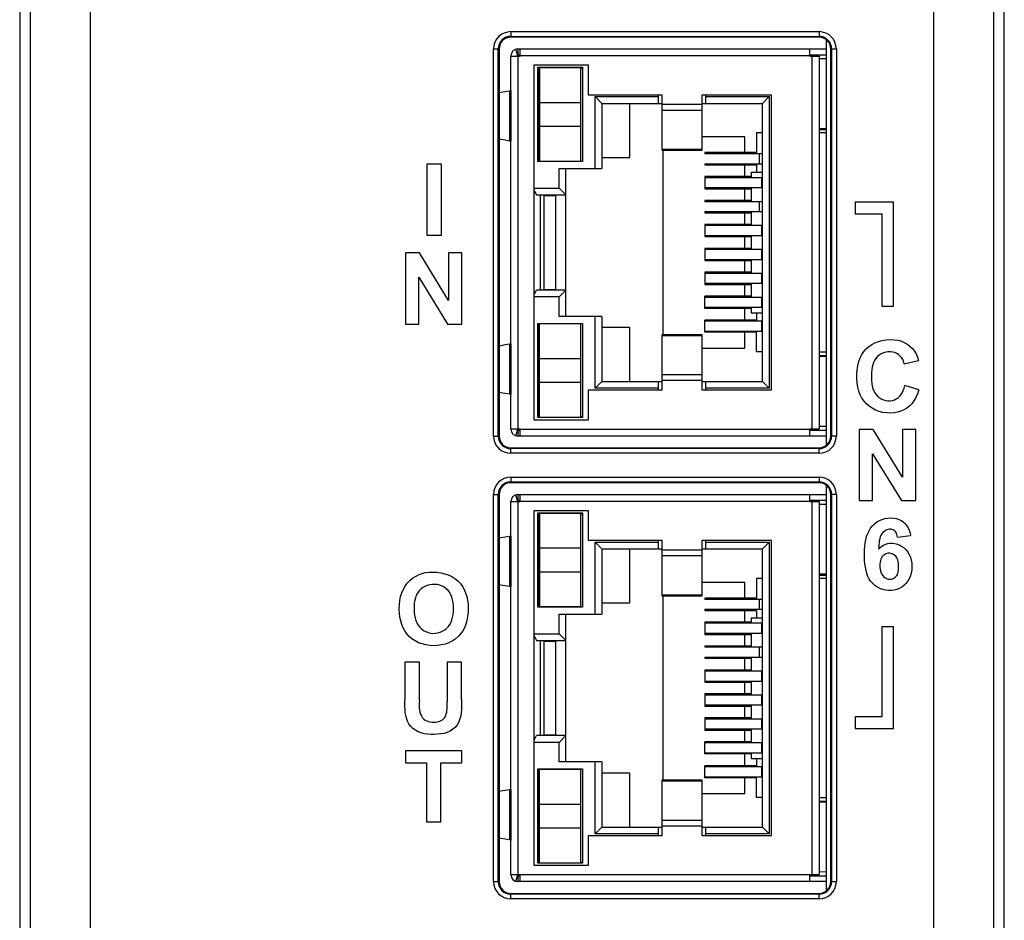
# Model space of a CAD drawing. Header units: millimetres. Extents: x 4414 to 5520, y -269 to 495.
# Tile 10 of 53: x 4628 to 4670, y -96 to -58. Entities that reach past the tile are written whole.
import ezdxf

# ---------------------------------------------------------------- set-up
doc = ezdxf.new("R2010")
doc.units = ezdxf.units.MM
doc.header["$LTSCALE"] = 23.1
doc.layers.get('0').update_dxf_attribs({"linetype": 'CONTINUOUS'})

msp = doc.modelspace()

# ---------------------------------------------------------------- linework, layer by layer
at = {"color": 0, "linetype": 'Continuous'}
for p, q in [((4628.346, 12.961), (4628.346, -155.439)), ((4670.346, -155.439), (4670.346, 12.961)), ((4628.791, -13.686), (4628.791, -154.993)), ((4631.357, -13.752), (4631.357, -154.942)), ((4667.335, -154.948), (4667.335, -13.752)), ((4669.901, -154.993), (4669.901, -13.686)), ((4649.296, -58.508), (4649.296, -58.743)), ((4649.296, -58.508), (4662.446, -58.508)), ((4649.296, -58.708), (4662.446, -58.708)), ((4662.446, -58.743), (4649.296, -58.743)), ((4662.446, -58.508), (4662.446, -58.743)), ((4662.746, -58.844), (4662.746, -76.153)), ((4648.561, -75.753), (4648.561, -59.243)), ((4648.561, -59.243), (4648.796, -59.243)), ((4648.761, -75.753), (4648.761, -59.243)), ((4648.796, -59.243), (4648.796, -75.753)), ((4649.296, -75.453), (4649.296, -59.543)), ((4649.296, -59.548), (4649.696, -59.548)), ((4649.582, -59.495), (4649.512, -59.255)), ((4649.546, -59.548), (4649.546, -59.543)), ((4649.596, -59.243), (4649.596, -59.493)), ((4649.596, -59.243), (4662.746, -59.243)), ((4649.596, -59.493), (4649.696, -59.493)), ((4649.596, -59.543), (4649.596, -59.548)), ((4649.596, -59.543), (4649.696, -59.543)), ((4649.596, -59.548), (4649.596, -75.448)), ((4649.696, -59.548), (4649.696, -59.243)), ((4662.046, -59.543), (4649.696, -59.543)), ((4662.046, -59.548), (4662.046, -59.243)), ((4662.046, -59.493), (4662.746, -59.493)), ((4662.046, -59.543), (4662.396, -59.543)), ((4662.046, -59.548), (4662.446, -59.548)), ((4662.146, -59.543), (4662.146, -59.548)), ((4662.146, -75.448), (4662.146, -59.548)), ((4662.396, -59.543), (4662.396, -59.548)), ((4662.446, -59.548), (4662.446, -75.448)), ((4662.946, -75.753), (4662.946, -59.243)), ((4662.946, -59.243), (4663.181, -59.243)), ((4662.981, -59.243), (4662.981, -75.753)), ((4663.181, -59.243), (4663.181, -75.753)), ((4650.296, -75.068), (4650.296, -59.928)), ((4650.296, -59.928), (4652.596, -59.928)), ((4650.451, -64.048), (4650.451, -60.028)), ((4650.451, -60.028), (4652.351, -60.028)), ((4650.526, -60.038), (4650.526, -64.038)), ((4650.526, -60.038), (4652.276, -60.038)), ((4652.276, -64.038), (4652.276, -60.038)), ((4652.351, -60.028), (4652.351, -64.048)), ((4652.596, -59.928), (4652.596, -61.198)), ((4662.746, -59.67), (4662.446, -59.665)), ((4650.501, -63.998), (4650.501, -60.078)), ((4650.526, -60.078), (4650.501, -60.078)), ((4650.501, -60.468), (4650.526, -60.468)), ((4652.351, -60.078), (4652.276, -60.078)), ((4649.243, -61.025), (4649.29, -61.018)), ((4649.243, -61.025), (4649.243, -63.171)), ((4649.29, -61.018), (4649.29, -63.178)), ((4650.526, -61.068), (4650.501, -61.068)), ((4652.596, -61.198), (4655.751, -61.198)), ((4652.887, -64.348), (4652.887, -61.28)), ((4652.887, -61.28), (4655.601, -61.28)), ((4652.887, -61.28), (4653.176, -61.568)), ((4655.601, -61.568), (4655.601, -61.198)), ((4655.751, -63.565), (4655.751, -61.198)), ((4657.451, -63.565), (4657.451, -61.198)), ((4657.451, -61.198), (4660.396, -61.198)), ((4657.601, -61.198), (4657.601, -61.568)), ((4657.601, -61.28), (4660.315, -61.28)), ((4660.026, -61.568), (4660.315, -61.28)), ((4660.315, -61.28), (4660.315, -73.717)), ((4660.396, -61.198), (4660.396, -73.798)), ((4652.276, -61.538), (4650.526, -61.538)), ((4653.176, -61.568), (4653.176, -64.348)), ((4653.176, -61.568), (4655.751, -61.568)), ((4654.376, -63.868), (4654.376, -61.568)), ((4655.751, -61.607), (4657.451, -61.607)), ((4657.451, -61.568), (4660.026, -61.568)), ((4660.026, -73.428), (4660.026, -61.568)), ((4657.451, -61.866), (4655.751, -61.866)), ((4650.526, -62.538), (4652.276, -62.538)), ((4659.276, -62.998), (4657.451, -62.998)), ((4659.276, -63.668), (4659.276, -62.998)), ((4659.776, -62.828), (4659.776, -63.668)), ((4660.026, -62.828), (4659.776, -62.828)), ((4662.446, -62.632), (4662.746, -62.626)), ((4662.446, -62.678), (4662.746, -62.678)), ((4662.746, -62.828), (4662.446, -62.828)), ((4649.29, -63.178), (4649.243, -63.171)), ((4650.501, -63.008), (4650.526, -63.008)), ((4650.526, -63.608), (4650.501, -63.608)), ((4655.751, -63.525), (4657.451, -63.525)), ((4655.751, -63.565), (4657.451, -63.565)), ((4655.776, -63.565), (4655.776, -71.432)), ((4657.57, -63.668), (4657.57, -63.718)), ((4659.776, -63.668), (4657.57, -63.668)), ((4660.026, -63.718), (4657.57, -63.718)), ((4659.906, -64.138), (4659.906, -63.718)), ((4645.719, -64.162), (4645.719, -67.193)), ((4646.333, -64.162), (4645.719, -64.162)), ((4646.333, -67.193), (4646.333, -64.162)), ((4652.351, -64.048), (4650.451, -64.048)), ((4650.501, -63.998), (4650.526, -63.998)), ((4652.276, -64.038), (4650.526, -64.038)), ((4651.201, -64.038), (4651.201, -64.048)), ((4653.176, -63.868), (4654.376, -63.868)), ((4657.57, -64.138), (4660.026, -64.138)), ((4657.57, -64.138), (4657.57, -64.188)), ((4657.57, -64.188), (4659.776, -64.188)), ((4659.276, -64.688), (4659.276, -64.188)), ((4659.776, -64.188), (4659.776, -64.498)), ((4651.357, -65.18), (4651.357, -64.348)), ((4651.357, -64.348), (4653.176, -64.348)), ((4651.646, -70.648), (4651.646, -64.348)), ((4659.551, -64.498), (4660.026, -64.498)), ((4659.551, -64.498), (4659.551, -64.738)), ((4659.551, -64.688), (4657.57, -64.688)), ((4657.57, -64.688), (4657.57, -65.208)), ((4660.026, -64.738), (4657.57, -64.738)), ((4659.051, -64.738), (4659.051, -64.688)), ((4660.006, -65.158), (4660.006, -64.738)), ((4650.296, -65.18), (4651.357, -65.18)), ((4650.296, -65.276), (4650.396, -65.468)), ((4650.396, -65.468), (4651.646, -65.468)), ((4650.546, -65.468), (4650.546, -69.528)), ((4650.701, -65.498), (4650.701, -69.498)), ((4650.701, -65.498), (4651.201, -65.498)), ((4651.046, -65.498), (4651.046, -65.468)), ((4651.201, -65.468), (4651.201, -69.528)), ((4651.357, -65.18), (4651.646, -65.468)), ((4657.57, -65.158), (4660.026, -65.158)), ((4657.57, -65.208), (4659.551, -65.208)), ((4658.201, -65.158), (4658.201, -65.208)), ((4659.051, -65.208), (4659.051, -65.158)), ((4659.276, -65.708), (4659.276, -65.208)), ((4659.551, -65.158), (4659.551, -65.758)), ((4659.551, -65.708), (4657.57, -65.708)), ((4657.57, -65.708), (4657.57, -65.758)), ((4660.026, -65.758), (4657.57, -65.758)), ((4658.201, -65.708), (4658.201, -65.758)), ((4659.051, -65.758), (4659.051, -65.708)), ((4659.906, -66.178), (4659.906, -65.758)), ((4665.619, -65.781), (4663.985, -65.781)), ((4663.985, -65.781), (4663.985, -66.275)), ((4665.619, -70.215), (4665.619, -65.781)), ((4657.57, -66.178), (4660.026, -66.178)), ((4657.57, -66.178), (4657.57, -66.228)), ((4657.57, -66.228), (4659.551, -66.228)), ((4658.201, -66.178), (4658.201, -66.228)), ((4659.051, -66.228), (4659.051, -66.178)), ((4659.276, -66.728), (4659.276, -66.228)), ((4659.551, -66.178), (4659.551, -66.778)), ((4663.985, -66.275), (4665.126, -66.275)), ((4665.126, -66.275), (4665.126, -70.215)), ((4659.551, -66.728), (4657.57, -66.728)), ((4657.57, -66.728), (4657.57, -67.248)), ((4660.026, -66.778), (4657.57, -66.778)), ((4658.201, -66.728), (4658.201, -66.778)), ((4659.051, -66.778), (4659.051, -66.728)), ((4660.006, -67.198), (4660.006, -66.778)), ((4645.719, -67.193), (4646.333, -67.193)), ((4657.57, -67.198), (4660.026, -67.198)), ((4659.051, -67.248), (4659.051, -67.198)), ((4659.551, -67.198), (4659.551, -67.798)), ((4657.57, -67.248), (4659.551, -67.248)), ((4659.276, -67.748), (4659.276, -67.248)), ((4644.8, -67.945), (4644.8, -70.976)), ((4645.394, -67.945), (4644.8, -67.945)), ((4646.641, -69.976), (4645.394, -67.945)), ((4646.641, -67.945), (4646.641, -69.976)), ((4647.208, -67.945), (4646.641, -67.945)), ((4647.208, -70.976), (4647.208, -67.945)), ((4659.551, -67.748), (4657.57, -67.748)), ((4657.57, -67.748), (4657.57, -68.268)), ((4660.026, -67.798), (4657.57, -67.798)), ((4659.051, -67.798), (4659.051, -67.748)), ((4660.006, -68.218), (4660.006, -67.798)), ((4657.57, -68.218), (4660.026, -68.218)), ((4657.57, -68.268), (4659.551, -68.268)), ((4658.201, -68.218), (4658.201, -68.268)), ((4659.051, -68.268), (4659.051, -68.218)), ((4659.276, -68.768), (4659.276, -68.268)), ((4659.551, -68.218), (4659.551, -68.818)), ((4659.551, -68.768), (4657.57, -68.768)), ((4657.57, -68.768), (4657.57, -69.288)), ((4660.026, -68.818), (4657.57, -68.818)), ((4658.201, -68.768), (4658.201, -68.818)), ((4659.051, -68.818), (4659.051, -68.768)), ((4660.006, -69.238), (4660.006, -68.818)), ((4645.367, -70.976), (4645.367, -68.984)), ((4645.367, -68.984), (4646.595, -70.976)), ((4657.57, -69.238), (4660.026, -69.238)), ((4657.57, -69.288), (4659.551, -69.288)), ((4658.201, -69.238), (4658.201, -69.288)), ((4659.051, -69.288), (4659.051, -69.238)), ((4659.276, -69.788), (4659.276, -69.288)), ((4659.551, -69.238), (4659.551, -69.838)), ((4650.296, -69.721), (4650.396, -69.528)), ((4651.646, -69.528), (4650.396, -69.528)), ((4650.701, -69.498), (4651.201, -69.498)), ((4651.046, -69.528), (4651.046, -69.498)), ((4651.357, -69.817), (4651.646, -69.528)), ((4651.357, -69.817), (4650.296, -69.817)), ((4651.357, -70.648), (4651.357, -69.817)), ((4659.551, -69.788), (4657.57, -69.788)), ((4657.57, -70.308), (4657.57, -69.788)), ((4660.026, -69.838), (4657.57, -69.838)), ((4658.201, -69.788), (4658.201, -69.838)), ((4659.051, -69.838), (4659.051, -69.788)), ((4660.006, -70.258), (4660.006, -69.838)), ((4657.57, -70.258), (4660.026, -70.258)), ((4659.551, -70.308), (4657.57, -70.308)), ((4659.051, -70.308), (4659.051, -70.258)), ((4659.276, -70.808), (4659.276, -70.308)), ((4659.551, -70.258), (4659.551, -70.498)), ((4659.551, -70.498), (4660.026, -70.498)), ((4659.776, -70.498), (4659.776, -70.808)), ((4665.126, -70.215), (4665.619, -70.215)), ((4644.8, -70.976), (4645.367, -70.976)), ((4646.595, -70.976), (4647.208, -70.976)), ((4650.451, -70.948), (4652.351, -70.948)), ((4650.451, -74.968), (4650.451, -70.948)), ((4650.526, -70.958), (4652.276, -70.958)), ((4650.526, -74.958), (4650.526, -70.958)), ((4651.201, -70.948), (4651.201, -70.958)), ((4653.176, -70.648), (4651.357, -70.648)), ((4652.276, -74.958), (4652.276, -70.958)), ((4652.351, -70.948), (4652.351, -74.968)), ((4652.887, -73.717), (4652.887, -70.648)), ((4653.176, -70.648), (4653.176, -73.428)), ((4659.776, -70.808), (4657.57, -70.808)), ((4657.57, -71.328), (4657.57, -70.808)), ((4660.026, -70.858), (4657.57, -70.858)), ((4660.006, -71.278), (4660.006, -70.858)), ((4650.526, -70.998), (4650.501, -70.998)), ((4650.501, -74.918), (4650.501, -70.998)), ((4650.526, -71.388), (4650.501, -71.388)), ((4654.376, -71.128), (4653.176, -71.128)), ((4654.376, -73.428), (4654.376, -71.128)), ((4657.57, -71.278), (4660.026, -71.278)), ((4659.776, -71.328), (4657.57, -71.328)), ((4659.276, -71.998), (4659.276, -71.328)), ((4659.776, -72.168), (4659.776, -71.328)), ((4649.243, -71.825), (4649.29, -71.818)), ((4649.29, -71.818), (4649.29, -73.978)), ((4657.451, -71.432), (4655.751, -71.432)), ((4655.751, -73.798), (4655.751, -71.432)), ((4657.451, -71.472), (4655.751, -71.472)), ((4657.451, -73.798), (4657.451, -71.432)), ((4649.243, -71.825), (4649.243, -73.971)), ((4650.501, -71.988), (4650.526, -71.988)), ((4657.451, -71.998), (4659.276, -71.998)), ((4660.026, -72.168), (4659.776, -72.168)), ((4662.446, -72.168), (4662.746, -72.168)), ((4652.276, -72.458), (4650.526, -72.458)), ((4662.446, -72.318), (4662.746, -72.318)), ((4662.746, -72.37), (4662.446, -72.365)), ((4666.08, -72.668), (4666.686, -72.524)), ((4650.526, -73.458), (4652.276, -73.458)), ((4652.887, -73.717), (4653.176, -73.428)), ((4653.176, -73.428), (4655.751, -73.428)), ((4655.601, -73.798), (4655.601, -73.428)), ((4655.751, -73.13), (4657.451, -73.13)), ((4657.451, -73.39), (4655.751, -73.39)), ((4657.451, -73.428), (4660.026, -73.428)), ((4657.601, -73.428), (4657.601, -73.798)), ((4660.026, -73.428), (4660.315, -73.717)), ((4655.751, -73.798), (4652.596, -73.798)), ((4652.596, -73.798), (4652.596, -75.068)), ((4655.601, -73.717), (4652.887, -73.717)), ((4660.396, -73.798), (4657.451, -73.798)), ((4660.315, -73.717), (4657.601, -73.717)), ((4666.694, -73.785), (4666.101, -73.603)), ((4649.29, -73.978), (4649.243, -73.971)), ((4650.526, -73.928), (4650.501, -73.928)), ((4650.501, -74.528), (4650.526, -74.528)), ((4652.596, -75.068), (4650.296, -75.068)), ((4652.351, -74.968), (4650.451, -74.968)), ((4650.501, -74.918), (4650.526, -74.918)), ((4652.276, -74.958), (4650.526, -74.958)), ((4652.276, -74.918), (4652.351, -74.918)), ((4649.296, -75.448), (4649.696, -75.448)), ((4649.512, -75.741), (4649.582, -75.501)), ((4649.546, -75.448), (4649.546, -75.453)), ((4649.596, -75.448), (4649.596, -75.453)), ((4649.596, -75.453), (4649.696, -75.453)), ((4649.596, -75.503), (4649.596, -75.753)), ((4649.596, -75.503), (4649.696, -75.503)), ((4649.696, -75.753), (4649.696, -75.448)), ((4649.696, -75.453), (4662.046, -75.453)), ((4662.046, -75.448), (4662.446, -75.448)), ((4662.046, -75.753), (4662.046, -75.448)), ((4662.046, -75.453), (4662.396, -75.453)), ((4662.046, -75.503), (4662.746, -75.503)), ((4662.146, -75.448), (4662.146, -75.453)), ((4662.396, -75.448), (4662.396, -75.453)), ((4662.446, -75.332), (4662.746, -75.326)), ((4664.757, -75.473), (4664.162, -75.473)), ((4664.162, -75.473), (4664.162, -78.504)), ((4666.004, -77.504), (4664.757, -75.473)), ((4666.571, -75.473), (4666.004, -75.473)), ((4666.004, -75.473), (4666.004, -77.504)), ((4666.571, -78.504), (4666.571, -75.473)), ((4648.561, -75.753), (4648.796, -75.753)), ((4662.746, -75.753), (4649.596, -75.753)), ((4663.181, -75.753), (4662.946, -75.753)), ((4649.296, -76.488), (4649.296, -76.253)), ((4649.296, -76.253), (4662.446, -76.253)), ((4662.446, -76.288), (4649.296, -76.288)), ((4662.446, -76.488), (4662.446, -76.253)), ((4662.446, -76.488), (4649.296, -76.488)), ((4664.73, -76.512), (4665.958, -78.504)), ((4664.73, -78.504), (4664.73, -76.512)), ((4649.296, -77.508), (4662.446, -77.508)), ((4649.296, -77.508), (4649.296, -77.743)), ((4662.446, -77.508), (4662.446, -77.743)), ((4649.296, -77.708), (4662.446, -77.708)), ((4662.446, -77.743), (4649.296, -77.743)), ((4662.746, -77.844), (4662.746, -95.153)), ((4648.561, -78.243), (4648.796, -78.243)), ((4648.561, -94.753), (4648.561, -78.243)), ((4648.761, -94.753), (4648.761, -78.243)), ((4648.796, -78.243), (4648.796, -94.753)), ((4649.582, -78.495), (4649.512, -78.255)), ((4649.596, -78.243), (4662.746, -78.243)), ((4649.596, -78.243), (4649.596, -78.493)), ((4649.596, -78.493), (4649.696, -78.493)), ((4649.696, -78.548), (4649.696, -78.243)), ((4662.046, -78.548), (4662.046, -78.243)), ((4662.046, -78.493), (4662.746, -78.493)), ((4663.181, -78.243), (4662.946, -78.243)), ((4662.946, -94.753), (4662.946, -78.243)), ((4662.981, -78.243), (4662.981, -94.753)), ((4663.181, -78.243), (4663.181, -94.753)), ((4664.162, -78.504), (4664.73, -78.504)), ((4665.958, -78.504), (4666.571, -78.504)), ((4649.296, -94.453), (4649.296, -78.543)), ((4649.296, -78.548), (4649.696, -78.548)), ((4649.546, -78.548), (4649.546, -78.543)), ((4649.596, -78.543), (4649.696, -78.543)), ((4649.596, -78.543), (4649.596, -78.548)), ((4649.596, -78.548), (4649.596, -94.448)), ((4662.046, -78.543), (4649.696, -78.543)), ((4650.296, -78.928), (4652.596, -78.928)), ((4650.296, -94.068), (4650.296, -78.928)), ((4652.596, -78.928), (4652.596, -80.198)), ((4662.046, -78.543), (4662.396, -78.543)), ((4662.046, -78.548), (4662.446, -78.548)), ((4662.146, -78.543), (4662.146, -78.548)), ((4662.146, -94.448), (4662.146, -78.548)), ((4662.396, -78.543), (4662.396, -78.548)), ((4662.446, -78.548), (4662.446, -94.448)), ((4662.746, -78.67), (4662.446, -78.665)), ((4650.451, -79.028), (4652.351, -79.028)), ((4650.451, -83.048), (4650.451, -79.028)), ((4650.526, -79.078), (4650.501, -79.078)), ((4650.501, -82.998), (4650.501, -79.078)), ((4650.526, -79.038), (4652.276, -79.038)), ((4650.526, -79.038), (4650.526, -83.038)), ((4652.276, -83.038), (4652.276, -79.038)), ((4652.351, -79.078), (4652.276, -79.078)), ((4652.351, -79.028), (4652.351, -83.048)), ((4650.501, -79.468), (4650.526, -79.468)), ((4649.243, -80.025), (4649.29, -80.018)), ((4649.243, -80.025), (4649.243, -82.171)), ((4649.29, -80.018), (4649.29, -82.178)), ((4650.526, -80.068), (4650.501, -80.068)), ((4652.596, -80.198), (4655.751, -80.198)), ((4655.601, -80.568), (4655.601, -80.198)), ((4655.751, -82.565), (4655.751, -80.198)), ((4657.451, -80.198), (4660.396, -80.198)), ((4657.451, -82.565), (4657.451, -80.198)), ((4657.601, -80.198), (4657.601, -80.568)), ((4660.396, -80.198), (4660.396, -92.798)), ((4665.788, -80.061), (4666.351, -79.999)), ((4652.276, -80.538), (4650.526, -80.538)), ((4652.887, -80.28), (4655.601, -80.28)), ((4652.887, -80.28), (4653.176, -80.568)), ((4652.887, -83.348), (4652.887, -80.28)), ((4653.176, -80.568), (4655.751, -80.568)), ((4653.176, -80.568), (4653.176, -83.348)), ((4654.376, -82.868), (4654.376, -80.568)), ((4655.751, -80.607), (4657.451, -80.607)), ((4657.451, -80.568), (4660.026, -80.568)), ((4657.601, -80.28), (4660.315, -80.28)), ((4660.026, -80.568), (4660.315, -80.28)), ((4660.026, -92.428), (4660.026, -80.568)), ((4660.315, -80.28), (4660.315, -92.717)), ((4657.451, -80.866), (4655.751, -80.866)), ((4650.526, -81.538), (4652.276, -81.538)), ((4660.026, -81.828), (4659.776, -81.828)), ((4659.776, -81.828), (4659.776, -82.668)), ((4662.446, -81.632), (4662.746, -81.626)), ((4662.446, -81.678), (4662.746, -81.678)), ((4662.746, -81.828), (4662.446, -81.828)), ((4649.29, -82.178), (4649.243, -82.171)), ((4650.501, -82.008), (4650.526, -82.008)), ((4659.276, -81.998), (4657.451, -81.998)), ((4659.276, -82.668), (4659.276, -81.998)), ((4650.526, -82.608), (4650.501, -82.608)), ((4655.751, -82.525), (4657.451, -82.525)), ((4655.751, -82.565), (4657.451, -82.565)), ((4655.776, -82.565), (4655.776, -90.432)), ((4659.776, -82.668), (4657.57, -82.668)), ((4657.57, -82.668), (4657.57, -82.718)), ((4660.026, -82.718), (4657.57, -82.718)), ((4659.906, -83.138), (4659.906, -82.718)), ((4652.351, -83.048), (4650.451, -83.048)), ((4650.501, -82.998), (4650.526, -82.998)), ((4652.276, -83.038), (4650.526, -83.038)), ((4651.201, -83.038), (4651.201, -83.048)), ((4653.176, -82.868), (4654.376, -82.868)), ((4657.57, -83.138), (4660.026, -83.138)), ((4657.57, -83.138), (4657.57, -83.188)), ((4651.357, -83.348), (4653.176, -83.348)), ((4651.357, -84.18), (4651.357, -83.348)), ((4651.646, -89.648), (4651.646, -83.348)), ((4657.57, -83.188), (4659.776, -83.188)), ((4659.276, -83.688), (4659.276, -83.188)), ((4659.551, -83.498), (4660.026, -83.498)), ((4659.551, -83.498), (4659.551, -83.738)), ((4659.776, -83.188), (4659.776, -83.498)), ((4659.551, -83.688), (4657.57, -83.688)), ((4657.57, -83.688), (4657.57, -84.208)), ((4660.026, -83.738), (4657.57, -83.738)), ((4659.051, -83.738), (4659.051, -83.688)), ((4660.006, -84.158), (4660.006, -83.738)), ((4665.619, -83.885), (4665.126, -83.885)), ((4665.126, -83.885), (4665.126, -87.725)), ((4665.619, -88.219), (4665.619, -83.885)), ((4650.296, -84.18), (4651.357, -84.18)), ((4650.296, -84.276), (4650.396, -84.468)), ((4651.357, -84.18), (4651.646, -84.468)), ((4657.57, -84.158), (4660.026, -84.158)), ((4657.57, -84.208), (4659.551, -84.208)), ((4658.201, -84.158), (4658.201, -84.208)), ((4659.051, -84.208), (4659.051, -84.158)), ((4659.276, -84.708), (4659.276, -84.208)), ((4659.551, -84.158), (4659.551, -84.758)), ((4650.396, -84.468), (4651.646, -84.468)), ((4650.546, -84.468), (4650.546, -88.528)), ((4650.701, -84.498), (4651.201, -84.498)), ((4650.701, -84.498), (4650.701, -88.498)), ((4651.046, -84.498), (4651.046, -84.468)), ((4651.201, -84.468), (4651.201, -88.528)), ((4659.551, -84.708), (4657.57, -84.708)), ((4657.57, -84.708), (4657.57, -84.758)), ((4660.026, -84.758), (4657.57, -84.758)), ((4658.201, -84.708), (4658.201, -84.758)), ((4659.051, -84.758), (4659.051, -84.708)), ((4659.906, -85.178), (4659.906, -84.758)), ((4657.57, -85.178), (4660.026, -85.178)), ((4657.57, -85.178), (4657.57, -85.228)), ((4657.57, -85.228), (4659.551, -85.228)), ((4658.201, -85.178), (4658.201, -85.228)), ((4659.051, -85.228), (4659.051, -85.178)), ((4659.276, -85.728), (4659.276, -85.228)), ((4659.551, -85.178), (4659.551, -85.778)), ((4645.395, -85.389), (4644.781, -85.389)), ((4644.781, -85.389), (4644.781, -87.007)), ((4645.395, -87.031), (4645.395, -85.389)), ((4647.19, -85.389), (4646.576, -85.389)), ((4646.576, -85.389), (4646.576, -87.066)), ((4647.19, -86.982), (4647.19, -85.389)), ((4659.551, -85.728), (4657.57, -85.728)), ((4657.57, -85.728), (4657.57, -86.248)), ((4660.026, -85.778), (4657.57, -85.778)), ((4658.201, -85.728), (4658.201, -85.778)), ((4659.051, -85.778), (4659.051, -85.728)), ((4660.006, -86.198), (4660.006, -85.778)), ((4657.57, -86.198), (4660.026, -86.198)), ((4657.57, -86.248), (4659.551, -86.248)), ((4659.051, -86.248), (4659.051, -86.198)), ((4659.276, -86.748), (4659.276, -86.248)), ((4659.551, -86.198), (4659.551, -86.798)), ((4659.551, -86.748), (4657.57, -86.748)), ((4657.57, -86.748), (4657.57, -87.268)), ((4660.026, -86.798), (4657.57, -86.798)), ((4659.051, -86.798), (4659.051, -86.748)), ((4660.006, -87.218), (4660.006, -86.798)), ((4657.57, -87.218), (4660.026, -87.218)), ((4657.57, -87.268), (4659.551, -87.268)), ((4658.201, -87.218), (4658.201, -87.268)), ((4659.051, -87.268), (4659.051, -87.218)), ((4659.276, -87.768), (4659.276, -87.268)), ((4659.551, -87.218), (4659.551, -87.818)), ((4659.551, -87.768), (4657.57, -87.768)), ((4657.57, -87.768), (4657.57, -88.288)), ((4658.201, -87.768), (4658.201, -87.818)), ((4659.051, -87.818), (4659.051, -87.768)), ((4665.126, -87.725), (4663.985, -87.725)), ((4663.985, -87.725), (4663.985, -88.219)), ((4660.026, -87.818), (4657.57, -87.818)), ((4660.006, -88.238), (4660.006, -87.818)), ((4650.296, -88.721), (4650.396, -88.528)), ((4651.646, -88.528), (4650.396, -88.528)), ((4650.701, -88.498), (4651.201, -88.498)), ((4651.046, -88.528), (4651.046, -88.498)), ((4651.357, -88.817), (4651.646, -88.528)), ((4657.57, -88.238), (4660.026, -88.238)), ((4657.57, -88.288), (4659.551, -88.288)), ((4658.201, -88.238), (4658.201, -88.288)), ((4659.051, -88.288), (4659.051, -88.238)), ((4659.276, -88.788), (4659.276, -88.288)), ((4659.551, -88.238), (4659.551, -88.838)), ((4663.985, -88.219), (4665.619, -88.219)), ((4651.357, -88.817), (4650.296, -88.817)), ((4651.357, -89.648), (4651.357, -88.817)), ((4659.551, -88.788), (4657.57, -88.788)), ((4657.57, -89.308), (4657.57, -88.788)), ((4660.026, -88.838), (4657.57, -88.838)), ((4658.201, -88.788), (4658.201, -88.838)), ((4659.051, -88.838), (4659.051, -88.788)), ((4660.006, -89.258), (4660.006, -88.838)), ((4647.206, -89.172), (4644.801, -89.172)), ((4644.801, -89.172), (4644.801, -89.684)), ((4647.206, -89.684), (4647.206, -89.172)), ((4657.57, -89.258), (4660.026, -89.258)), ((4659.551, -89.308), (4657.57, -89.308)), ((4659.051, -89.308), (4659.051, -89.258)), ((4659.276, -89.808), (4659.276, -89.308)), ((4659.551, -89.258), (4659.551, -89.498)), ((4644.801, -89.684), (4645.699, -89.684)), ((4645.699, -89.684), (4645.699, -92.203)), ((4646.312, -89.684), (4647.206, -89.684)), ((4646.312, -92.203), (4646.312, -89.684)), ((4653.176, -89.648), (4651.357, -89.648)), ((4652.887, -92.717), (4652.887, -89.648)), ((4653.176, -89.648), (4653.176, -92.428)), ((4659.776, -89.808), (4657.57, -89.808)), ((4657.57, -90.328), (4657.57, -89.808)), ((4660.026, -89.858), (4657.57, -89.858)), ((4659.551, -89.498), (4660.026, -89.498)), ((4659.776, -89.498), (4659.776, -89.808)), ((4660.006, -90.278), (4660.006, -89.858)), ((4650.451, -89.948), (4652.351, -89.948)), ((4650.451, -93.968), (4650.451, -89.948)), ((4650.526, -89.998), (4650.501, -89.998)), ((4650.501, -93.918), (4650.501, -89.998)), ((4650.526, -89.958), (4652.276, -89.958)), ((4650.526, -93.958), (4650.526, -89.958)), ((4651.201, -89.948), (4651.201, -89.958)), ((4652.276, -93.958), (4652.276, -89.958)), ((4652.351, -89.948), (4652.351, -93.968)), ((4654.376, -90.128), (4653.176, -90.128)), ((4654.376, -92.428), (4654.376, -90.128)), ((4657.57, -90.278), (4660.026, -90.278)), ((4650.526, -90.388), (4650.501, -90.388)), ((4657.451, -90.432), (4655.751, -90.432)), ((4655.751, -92.798), (4655.751, -90.432)), ((4657.451, -90.472), (4655.751, -90.472)), ((4657.451, -92.798), (4657.451, -90.432)), ((4659.776, -90.328), (4657.57, -90.328)), ((4659.276, -90.998), (4659.276, -90.328)), ((4659.776, -91.168), (4659.776, -90.328)), ((4649.243, -90.825), (4649.29, -90.818)), ((4649.243, -90.825), (4649.243, -92.971)), ((4649.29, -90.818), (4649.29, -92.978)), ((4650.501, -90.988), (4650.526, -90.988)), ((4657.451, -90.998), (4659.276, -90.998)), ((4652.276, -91.458), (4650.526, -91.458)), ((4660.026, -91.168), (4659.776, -91.168)), ((4662.446, -91.168), (4662.746, -91.168)), ((4662.446, -91.318), (4662.746, -91.318)), ((4662.746, -91.37), (4662.446, -91.365)), ((4645.699, -92.203), (4646.312, -92.203)), ((4655.751, -92.13), (4657.451, -92.13)), ((4657.451, -92.39), (4655.751, -92.39)), ((4650.526, -92.458), (4652.276, -92.458)), ((4655.751, -92.798), (4652.596, -92.798)), ((4652.596, -92.798), (4652.596, -94.068)), ((4652.887, -92.717), (4653.176, -92.428)), ((4655.601, -92.717), (4652.887, -92.717)), ((4653.176, -92.428), (4655.751, -92.428)), ((4655.601, -92.798), (4655.601, -92.428)), ((4657.451, -92.428), (4660.026, -92.428)), ((4660.396, -92.798), (4657.451, -92.798)), ((4657.601, -92.428), (4657.601, -92.798)), ((4660.315, -92.717), (4657.601, -92.717)), ((4660.026, -92.428), (4660.315, -92.717)), ((4649.29, -92.978), (4649.243, -92.971)), ((4650.526, -92.928), (4650.501, -92.928)), ((4650.501, -93.528), (4650.526, -93.528)), ((4652.596, -94.068), (4650.296, -94.068)), ((4652.351, -93.968), (4650.451, -93.968)), ((4650.501, -93.918), (4650.526, -93.918)), ((4652.276, -93.958), (4650.526, -93.958)), ((4652.276, -93.918), (4652.351, -93.918)), ((4649.296, -94.448), (4649.696, -94.448)), ((4649.546, -94.448), (4649.546, -94.453)), ((4649.596, -94.448), (4649.596, -94.453)), ((4649.596, -94.453), (4649.696, -94.453)), ((4649.696, -94.753), (4649.696, -94.448)), ((4649.696, -94.453), (4662.046, -94.453)), ((4662.046, -94.448), (4662.446, -94.448)), ((4662.046, -94.753), (4662.046, -94.448)), ((4662.046, -94.453), (4662.396, -94.453)), ((4662.146, -94.448), (4662.146, -94.453)), ((4662.396, -94.448), (4662.396, -94.453)), ((4662.446, -94.332), (4662.746, -94.326)), ((4648.561, -94.753), (4648.796, -94.753)), ((4649.512, -94.741), (4649.582, -94.501)), ((4649.596, -94.503), (4649.696, -94.503)), ((4649.596, -94.503), (4649.596, -94.753)), ((4662.746, -94.753), (4649.596, -94.753)), ((4662.046, -94.503), (4662.746, -94.503)), ((4662.946, -94.753), (4663.181, -94.753)), ((4649.296, -95.253), (4662.446, -95.253)), ((4649.296, -95.488), (4649.296, -95.253)), ((4662.446, -95.288), (4649.296, -95.288)), ((4662.446, -95.488), (4662.446, -95.253)), ((4662.446, -95.488), (4649.296, -95.488))]:
    msp.add_line(p, q, dxfattribs=at)
for points in [[(4648.796, -61.098), (4648.871, -61.084), (4649.049, -61.055), (4649.243, -61.025)], [(4649.243, -63.171), (4649.049, -63.142), (4648.871, -63.112), (4648.796, -63.099)], [(4664.145, -72.579), (4664.203, -72.422), (4664.275, -72.28), (4664.359, -72.153), (4664.457, -72.04), (4664.567, -71.94), (4664.69, -71.854), (4664.825, -71.781), (4664.977, -71.721), (4665.141, -71.674), (4665.308, -71.645), (4665.478, -71.636), (4665.651, -71.645), (4665.814, -71.67), (4665.964, -71.713), (4666.103, -71.772), (4666.228, -71.844), (4666.336, -71.928), (4666.43, -72.025), (4666.512, -72.134), (4666.582, -72.253), (4666.64, -72.383), (4666.686, -72.524)], [(4648.796, -71.898), (4648.871, -71.884), (4649.049, -71.855), (4649.243, -71.825)], [(4666.08, -72.668), (4666.051, -72.572), (4666.011, -72.486), (4665.963, -72.409), (4665.903, -72.34), (4665.834, -72.28), (4665.758, -72.232), (4665.675, -72.196), (4665.584, -72.172), (4665.49, -72.161), (4665.39, -72.163), (4665.287, -72.179), (4665.188, -72.207), (4665.094, -72.25), (4665.004, -72.305), (4664.925, -72.369), (4664.861, -72.442), (4664.809, -72.524), (4664.766, -72.614), (4664.734, -72.711), (4664.712, -72.816), (4664.696, -72.926), (4664.686, -73.041), (4664.682, -73.161), (4664.683, -73.281), (4664.688, -73.399), (4664.698, -73.516), (4664.716, -73.626), (4664.742, -73.728)], [(4666.694, -73.785), (4666.637, -73.956), (4666.569, -74.111), (4666.49, -74.249), (4666.399, -74.372), (4666.297, -74.479), (4666.186, -74.568), (4666.067, -74.64), (4665.939, -74.695), (4665.802, -74.735), (4665.653, -74.761), (4665.494, -74.772), (4665.334, -74.766), (4665.171, -74.741), (4665.005, -74.699), (4664.851, -74.642), (4664.71, -74.569), (4664.579, -74.482), (4664.463, -74.381), (4664.362, -74.266), (4664.275, -74.137), (4664.203, -73.994), (4664.144, -73.837), (4664.099, -73.666), (4664.069, -73.489), (4664.054, -73.305), (4664.054, -73.114), (4664.069, -72.929), (4664.099, -72.751), (4664.145, -72.579)], [(4649.243, -73.971), (4649.049, -73.942), (4648.871, -73.912), (4648.796, -73.899)], [(4664.742, -73.728), (4664.777, -73.823), (4664.822, -73.909), (4664.877, -73.987), (4664.942, -74.055), (4665.016, -74.114), (4665.1, -74.164), (4665.192, -74.204), (4665.286, -74.231), (4665.381, -74.244), (4665.478, -74.244), (4665.571, -74.231), (4665.657, -74.206), (4665.738, -74.169), (4665.813, -74.121), (4665.881, -74.059), (4665.941, -73.986), (4665.993, -73.904), (4666.037, -73.813), (4666.073, -73.713), (4666.101, -73.603)], [(4664.81, -79.489), (4664.91, -79.415), (4665.017, -79.354), (4665.133, -79.305), (4665.255, -79.268), (4665.378, -79.247), (4665.503, -79.24), (4665.628, -79.249), (4665.745, -79.271), (4665.854, -79.307), (4665.955, -79.358), (4666.045, -79.42), (4666.122, -79.493), (4666.188, -79.578), (4666.243, -79.671), (4666.289, -79.772), (4666.325, -79.881), (4666.351, -79.999)], [(4666.152, -82.041), (4666.065, -82.123), (4665.972, -82.192), (4665.871, -82.248), (4665.762, -82.292), (4665.648, -82.322), (4665.529, -82.338), (4665.405, -82.341), (4665.283, -82.329), (4665.162, -82.3), (4665.042, -82.256), (4664.93, -82.199), (4664.828, -82.129), (4664.735, -82.046), (4664.653, -81.953), (4664.586, -81.849), (4664.531, -81.735), (4664.486, -81.614), (4664.449, -81.484), (4664.422, -81.347), (4664.402, -81.206), (4664.389, -81.059), (4664.383, -80.908), (4664.383, -80.758), (4664.387, -80.609), (4664.397, -80.461), (4664.415, -80.316), (4664.441, -80.176), (4664.474, -80.039), (4664.519, -79.91), (4664.575, -79.789), (4664.642, -79.676), (4664.72, -79.575), (4664.81, -79.489)], [(4665.788, -80.061), (4665.78, -80.001), (4665.765, -79.947), (4665.745, -79.897), (4665.719, -79.852), (4665.687, -79.812), (4665.649, -79.779), (4665.605, -79.753), (4665.554, -79.734), (4665.501, -79.724), (4665.445, -79.723), (4665.387, -79.732), (4665.329, -79.75), (4665.272, -79.778), (4665.216, -79.817), (4665.165, -79.864), (4665.121, -79.92), (4665.084, -79.984), (4665.053, -80.054), (4665.03, -80.131), (4665.014, -80.215), (4665.002, -80.301), (4664.993, -80.389), (4664.987, -80.481), (4664.985, -80.575)], [(4648.796, -80.098), (4648.871, -80.084), (4649.049, -80.055), (4649.243, -80.025)], [(4664.985, -80.575), (4665.049, -80.51), (4665.12, -80.453), (4665.198, -80.407), (4665.286, -80.368), (4665.38, -80.338), (4665.478, -80.322), (4665.578, -80.321), (4665.682, -80.333), (4665.783, -80.359), (4665.883, -80.4), (4665.981, -80.455), (4666.071, -80.523), (4666.153, -80.604), (4666.227, -80.698), (4666.289, -80.802), (4666.338, -80.918), (4666.376, -81.044), (4666.398, -81.175), (4666.406, -81.312), (4666.398, -81.453), (4666.377, -81.588), (4666.34, -81.716), (4666.289, -81.837), (4666.226, -81.946), (4666.152, -82.041)], [(4665.839, -81.335), (4665.839, -81.254), (4665.834, -81.178), (4665.822, -81.107), (4665.805, -81.04), (4665.782, -80.978), (4665.752, -80.923), (4665.712, -80.873), (4665.665, -80.831), (4665.615, -80.797), (4665.562, -80.771), (4665.505, -80.754), (4665.448, -80.747), (4665.392, -80.75), (4665.335, -80.762), (4665.281, -80.782), (4665.229, -80.811), (4665.181, -80.848), (4665.14, -80.891), (4665.106, -80.941), (4665.08, -80.997), (4665.059, -81.058), (4665.045, -81.123), (4665.036, -81.193), (4665.035, -81.267)], [(4665.035, -81.267), (4665.037, -81.352), (4665.046, -81.43), (4665.063, -81.504), (4665.086, -81.572), (4665.117, -81.635), (4665.154, -81.691), (4665.198, -81.741), (4665.248, -81.783), (4665.301, -81.816), (4665.355, -81.84), (4665.412, -81.855), (4665.468, -81.86), (4665.524, -81.854), (4665.579, -81.838), (4665.63, -81.815), (4665.678, -81.784), (4665.721, -81.745), (4665.757, -81.701), (4665.785, -81.652), (4665.806, -81.597), (4665.822, -81.538), (4665.833, -81.475), (4665.839, -81.407), (4665.839, -81.335)], [(4644.536, -83.139), (4644.541, -82.944), (4644.561, -82.761), (4644.595, -82.59), (4644.646, -82.432), (4644.711, -82.286), (4644.789, -82.152), (4644.881, -82.028), (4644.986, -81.916), (4645.101, -81.818), (4645.227, -81.734), (4645.363, -81.665), (4645.507, -81.611), (4645.658, -81.575), (4645.817, -81.555), (4645.978, -81.55), (4646.142, -81.559), (4646.309, -81.583), (4646.47, -81.622), (4646.626, -81.677), (4646.777, -81.746), (4646.914, -81.83), (4647.035, -81.929), (4647.143, -82.043), (4647.235, -82.166), (4647.309, -82.3), (4647.368, -82.443), (4647.414, -82.592), (4647.449, -82.747), (4647.47, -82.908), (4647.478, -83.076)], [(4646.848, -83.115), (4646.846, -82.98), (4646.834, -82.852), (4646.812, -82.733), (4646.782, -82.622), (4646.741, -82.518), (4646.689, -82.424), (4646.623, -82.339), (4646.545, -82.264), (4646.458, -82.201), (4646.364, -82.151), (4646.261, -82.113), (4646.157, -82.088), (4646.051, -82.076), (4645.944, -82.078), (4645.838, -82.093), (4645.734, -82.121), (4645.632, -82.163), (4645.538, -82.217), (4645.454, -82.283), (4645.378, -82.362), (4645.315, -82.449), (4645.265, -82.544), (4645.228, -82.647), (4645.2, -82.756), (4645.18, -82.871), (4645.169, -82.992), (4645.167, -83.119)], [(4649.243, -82.171), (4649.049, -82.142), (4648.871, -82.112), (4648.796, -82.099)], [(4647.478, -83.076), (4647.473, -83.268), (4647.454, -83.449), (4647.422, -83.619), (4647.376, -83.778), (4647.317, -83.926), (4647.243, -84.063), (4647.152, -84.19), (4647.047, -84.306), (4646.928, -84.407), (4646.794, -84.493), (4646.646, -84.564), (4646.493, -84.62), (4646.333, -84.66), (4646.168, -84.683), (4646.002, -84.691), (4645.836, -84.683), (4645.671, -84.659), (4645.511, -84.619), (4645.358, -84.563), (4645.212, -84.491), (4645.079, -84.405), (4644.963, -84.303), (4644.861, -84.188), (4644.774, -84.063), (4644.703, -83.929), (4644.646, -83.785), (4644.601, -83.633), (4644.568, -83.476), (4644.546, -83.311), (4644.536, -83.139)], [(4645.167, -83.119), (4645.171, -83.256), (4645.185, -83.385), (4645.209, -83.505), (4645.243, -83.618), (4645.286, -83.722), (4645.34, -83.816), (4645.408, -83.901), (4645.487, -83.976), (4645.574, -84.039), (4645.667, -84.09), (4645.768, -84.129), (4645.87, -84.154), (4645.974, -84.165), (4646.079, -84.163), (4646.183, -84.147), (4646.285, -84.118), (4646.384, -84.075), (4646.476, -84.021), (4646.559, -83.954), (4646.634, -83.876), (4646.697, -83.789), (4646.746, -83.694), (4646.784, -83.591), (4646.813, -83.482), (4646.834, -83.366), (4646.845, -83.244), (4646.848, -83.115)], [(4644.777, -87.276), (4644.776, -87.143), (4644.781, -87.007)], [(4647.19, -86.982), (4647.196, -87.13), (4647.195, -87.275), (4647.187, -87.415), (4647.176, -87.552), (4647.157, -87.685), (4647.124, -87.813), (4647.075, -87.939), (4647.011, -88.06), (4646.931, -88.166), (4646.829, -88.255), (4646.711, -88.33), (4646.585, -88.389), (4646.453, -88.429), (4646.315, -88.454), (4646.174, -88.469), (4646.031, -88.478), (4645.886, -88.477), (4645.745, -88.465), (4645.606, -88.444), (4645.47, -88.412), (4645.343, -88.364), (4645.224, -88.299), (4645.115, -88.217), (4645.021, -88.125), (4644.947, -88.02), (4644.888, -87.903), (4644.843, -87.782), (4644.813, -87.66), (4644.796, -87.535), (4644.785, -87.406), (4644.777, -87.276)], [(4645.395, -87.031), (4645.387, -87.137), (4645.386, -87.239), (4645.39, -87.337), (4645.4, -87.432), (4645.415, -87.524), (4645.441, -87.609), (4645.48, -87.688), (4645.529, -87.762), (4645.586, -87.823), (4645.649, -87.868), (4645.719, -87.901), (4645.79, -87.925), (4645.862, -87.941), (4645.936, -87.948), (4646.008, -87.95), (4646.078, -87.948), (4646.147, -87.941), (4646.212, -87.929), (4646.272, -87.91), (4646.327, -87.886), (4646.377, -87.855), (4646.421, -87.816), (4646.46, -87.77), (4646.494, -87.718), (4646.522, -87.66), (4646.545, -87.596), (4646.562, -87.529), (4646.573, -87.46), (4646.578, -87.388)], [(4646.578, -87.388), (4646.581, -87.313), (4646.582, -87.234), (4646.58, -87.152), (4646.576, -87.066)], [(4648.796, -90.898), (4648.871, -90.884), (4649.049, -90.855), (4649.243, -90.825)], [(4649.243, -92.971), (4649.049, -92.942), (4648.871, -92.912), (4648.796, -92.899)]]:
    msp.add_lwpolyline(points, dxfattribs=at)
for centre, radius, start, end in [((4649.296, -59.243), 0.735, 90, 180), ((4649.296, -59.243), 0.535, 90, 180), ((4649.296, -59.243), 0.5, 90, 180), ((4662.446, -59.243), 0.735, 0, 90), ((4662.446, -59.243), 0.535, 0, 90), ((4662.446, -59.243), 0.5, 0, 90), ((4649.596, -59.543), 0.3, 90, 180), ((4649.596, -59.543), 0.05, 90, 180), ((4661.946, -59.543), 0.3, 0, 9.6272), ((4649.596, -75.453), 0.3, 180, 270), ((4649.596, -75.453), 0.05, 180, 270), ((4661.946, -75.453), 0.3, 350.3728, 0), ((4649.296, -75.753), 0.735, 180, 270), ((4649.296, -75.753), 0.535, 180, 270), ((4649.296, -75.753), 0.5, 180, 270), ((4662.446, -75.753), 0.735, 270, 0), ((4662.446, -75.753), 0.535, 270, 0), ((4662.446, -75.753), 0.5, 270, 0), ((4649.296, -78.243), 0.735, 90, 180), ((4662.446, -78.243), 0.735, 0, 90), ((4649.296, -78.243), 0.535, 90, 180), ((4649.296, -78.243), 0.5, 90, 180), ((4662.446, -78.243), 0.535, 0, 90), ((4662.446, -78.243), 0.5, 0, 90), ((4649.596, -78.543), 0.3, 90, 180), ((4649.596, -78.543), 0.05, 90, 180), ((4661.946, -78.543), 0.3, 0, 9.6272), ((4649.596, -94.453), 0.3, 180, 270), ((4649.596, -94.453), 0.05, 180, 270), ((4661.946, -94.453), 0.3, 350.3728, 0), ((4649.296, -94.753), 0.735, 180, 270), ((4649.296, -94.753), 0.535, 180, 270), ((4649.296, -94.753), 0.5, 180, 270), ((4662.446, -94.753), 0.735, 270, 0), ((4662.446, -94.753), 0.535, 270, 0), ((4662.446, -94.753), 0.5, 270, 0)]:
    msp.add_arc(centre, radius, start, end, dxfattribs=at)

doc.saveas('drawing.dxf')
